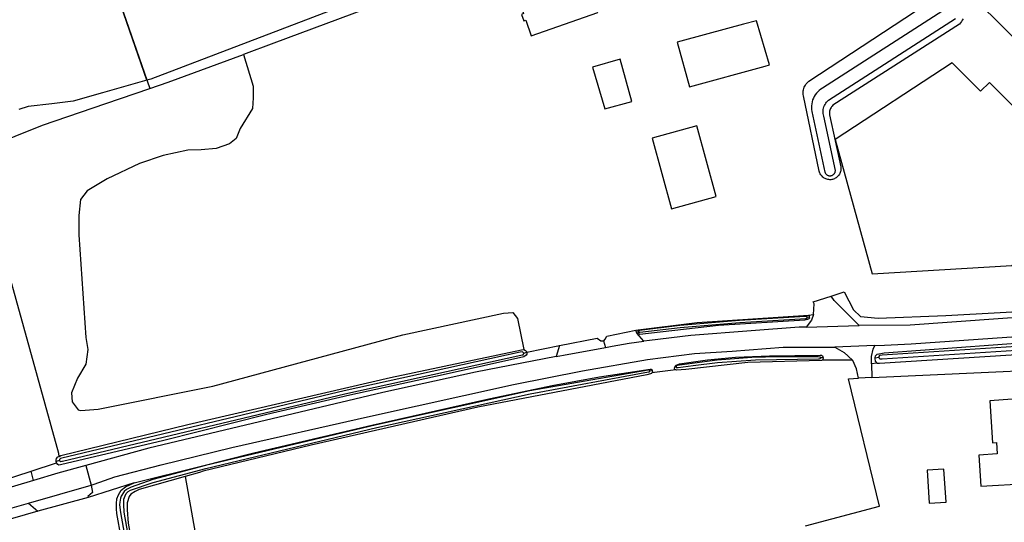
# Model space of a CAD drawing. Header units: metres. Extents: x 174423 to 274510, y 410991 to 462742.
# Tile 245 of 256: x 175048.465 to 175050.364, y 462723.078 to 462724.047. Entities that reach past the tile are written whole.
import ezdxf

# ---------------------------------------------------------------- set-up
doc = ezdxf.new("R2010")
doc.units = ezdxf.units.M
doc.layers.add('N-XX-AL-LIJN_0.20-G', color=7, linetype='Continuous', lineweight=25)

# ---------------------------------------------------------------- blocks, each defined once
blk = doc.blocks.new('Situatie')
at = {"lineweight": -3}
for p, q in [((-7.4031, 10.509), (-7.3316, 10.3029)), ((-7.3371, 10.319), (-7.4031, 10.509)), ((-6.0588, 9.8621), (-6.0626, 9.8617)), ((-6.0646, 9.8429), (-5.9623, 9.8459)), ((-6.388, 9.8342), (-6.3888, 9.8342)), ((-6.4556, 9.8167), (-6.4522, 9.8037)), ((-5.9323, 9.8076), (-6.0093, 9.8045)), ((-5.9315, 9.7839), (-5.9244, 9.7847)), ((-6.316, 9.766), (-6.3184, 9.7655)), ((-6.0322, 9.7838), (-6.0371, 9.7838)), ((-6.3663, 9.7587), (-6.3621, 9.7592)), ((-5.9383, 9.7458), (-5.9636, 9.7442)), ((-7.5053, 9.5856), (-7.5117, 9.5837)), ((-7.4547, 9.5762), (-7.4443, 9.5382)), ((-7.5558, 9.5474), (-7.5602, 9.5653)), ((-7.5656, 9.5034), (-7.4443, 9.5382)), ((-7.3613, 9.5429), (-7.4505, 9.5145)), ((-7.5656, 9.5034), (-7.5472, 9.4882)), ((-7.4505, 9.5145), (-7.5472, 9.4882)), ((-7.5472, 9.4882), (-7.6212, 9.4669))]:
    blk.add_line(p, q, dxfattribs=at)
for points in [[(-7.697, 10.1686), (-7.5384, 10.232), (-7.4159, 10.274), (-7.3316, 10.3029), (-7.2958, 10.3151), (-7.1505, 10.3687)], [(-7.3371, 10.319), (-7.4229, 10.2946), (-7.4795, 10.2785), (-7.5207, 10.2731), (-7.5659, 10.268), (-7.5843, 10.2625)], [(-6.0507, 9.867), (-6.0495, 9.8875), (-6.0511, 9.8917), (-6.0168, 9.9028), (-5.9917, 9.911), (-5.9733, 9.876), (-5.9601, 9.8632), (-5.926, 9.8602), (-5.7954, 9.8653), (-5.6902, 9.8712), (-5.5546, 9.8785)], [(-5.1814, 9.9188), (-6.2413, 10.9765)], [(-6.5906, 10.5777), (-7.0923, 10.3902), (-7.1505, 10.3687), (-7.1318, 10.3077), (-7.1318, 10.2847), (-7.1329, 10.2642), (-7.1571, 10.2257), (-7.1647, 10.2065), (-7.1774, 10.1962), (-7.203, 10.1871), (-7.2324, 10.1844), (-7.258, 10.1843), (-7.3053, 10.1739), (-7.3513, 10.1583), (-7.4138, 10.1286), (-7.4521, 10.1054), (-7.4648, 10.0887), (-7.4685, 10.058), (-7.4684, 10.0209), (-7.4547, 9.8227), (-7.4508, 9.7997), (-7.4545, 9.7715), (-7.471, 9.7446), (-7.4824, 9.7164), (-7.4811, 9.6985), (-7.4695, 9.6831), (-7.4644, 9.6819), (-7.4311, 9.6846), (-7.21, 9.729), (-6.8432, 9.8279), (-6.6489, 9.8696), (-6.631, 9.871), (-6.622, 9.8595), (-6.6093, 9.7995), (-6.6063, 9.7979), (-6.604, 9.795), (-6.604, 9.7944), (-6.5407, 9.8072), (-6.4679, 9.8217), (-6.4611, 9.8161), (-6.4556, 9.8167), (-6.4553, 9.8167), (-6.4528, 9.8199), (-6.4496, 9.8254), (-6.3933, 9.8367), (-6.3888, 9.8376), (-6.2749, 9.8516), (-6.0606, 9.866), (-6.0507, 9.867)], [(-6.7052, 10.5596), (-7.3295, 10.3212), (-7.3371, 10.319)], [(-6.6102, 10.4473), (-6.6144, 10.4459), (-6.6099, 10.4332), (-6.6058, 10.4347), (-6.5952, 10.4044), (-6.4667, 10.4495), (-6.4935, 10.5262), (-6.622, 10.481), (-6.6102, 10.4473)], [(-6.0395, 10.1433), (-6.0702, 10.2887), (-6.0706, 10.2911), (-6.0708, 10.2935), (-6.0707, 10.2959), (-6.0705, 10.2984), (-6.0701, 10.3007), (-6.0694, 10.3031), (-6.0686, 10.3054), (-6.0676, 10.3076), (-6.0664, 10.3097), (-6.065, 10.3117), (-6.0635, 10.3135), (-6.0618, 10.3153), (-6.0599, 10.3169), (-5.8129, 10.4796)], [(-5.7622, 10.437), (-5.7637, 10.4344), (-5.7653, 10.4319), (-5.7671, 10.4295), (-5.7692, 10.4273), (-6.0133, 10.2706), (-6.0146, 10.2692), (-6.0157, 10.2678), (-6.0168, 10.2662), (-6.0176, 10.2646), (-6.0184, 10.2629), (-6.019, 10.2611), (-6.0195, 10.2593), (-6.0198, 10.2575), (-6.0199, 10.2556), (-6.0199, 10.2537), (-6.0198, 10.2519), (-5.9982, 10.1518), (-5.9979, 10.15), (-5.9979, 10.1481), (-5.9979, 10.1463), (-5.9982, 10.1444), (-5.9986, 10.1426), (-5.9992, 10.1409), (-5.9999, 10.1392), (-6.0008, 10.1375), (-6.0018, 10.1359), (-6.0029, 10.1345), (-6.0042, 10.1331), (-6.0056, 10.1319), (-6.007, 10.1308), (-6.0086, 10.1298), (-6.0103, 10.1289), (-6.012, 10.1283), (-6.0138, 10.1277), (-6.0156, 10.1274), (-6.0174, 10.1271), (-6.0193, 10.1271), (-6.0212, 10.1272), (-6.023, 10.1275), (-6.0248, 10.1279), (-6.0266, 10.1285), (-6.0283, 10.1293), (-6.0299, 10.1302), (-6.0314, 10.1312), (-6.0329, 10.1323), (-6.0342, 10.1336), (-6.0354, 10.135), (-6.0365, 10.1365), (-6.0375, 10.1381), (-6.0383, 10.1398), (-6.039, 10.1415), (-6.0395, 10.1433)], [(-6.0286, 10.1417), (-6.0283, 10.1409), (-6.0279, 10.1401), (-6.0275, 10.1393), (-6.0269, 10.1386), (-6.0263, 10.1379), (-6.0257, 10.1372), (-6.025, 10.1367), (-6.0242, 10.1361), (-6.0234, 10.1357), (-6.0226, 10.1353), (-6.0218, 10.135), (-6.0209, 10.1348), (-6.02, 10.1347), (-6.0191, 10.1346), (-6.0182, 10.1346), (-6.0173, 10.1347), (-6.0164, 10.1349), (-6.0155, 10.1351), (-6.0146, 10.1355), (-6.0138, 10.1359), (-6.0131, 10.1363), (-6.0123, 10.1369), (-6.0116, 10.1375), (-6.011, 10.1381), (-6.0104, 10.1389), (-6.0099, 10.1396), (-6.0095, 10.1404), (-6.0091, 10.1412), (-6.0089, 10.1421), (-6.0086, 10.143), (-6.0085, 10.1439), (-6.0084, 10.1448), (-6.031, 10.2495), (-6.0317, 10.252), (-6.0321, 10.2546), (-6.0323, 10.2572), (-6.0322, 10.2599), (-6.0319, 10.2625), (-6.0314, 10.2651), (-6.0306, 10.2676), (-6.0296, 10.27), (-6.0284, 10.2724), (-6.027, 10.2746), (-6.0254, 10.2767), (-6.0236, 10.2786), (-6.0217, 10.2804), (-5.7764, 10.4379)], [(-5.792, 10.4586), (-6.0336, 10.3035), (-6.0368, 10.3015), (-6.0398, 10.2992), (-6.0425, 10.2966), (-6.0451, 10.2939), (-6.0473, 10.2909), (-6.0493, 10.2877), (-6.051, 10.2843), (-6.0524, 10.2808), (-6.0534, 10.2772), (-6.0542, 10.2735), (-6.0546, 10.2698), (-6.0547, 10.2661), (-6.0544, 10.2623), (-6.0539, 10.2586), (-6.0286, 10.1417)], [(-6.1441, 10.3462), (-6.1358, 10.3485), (-6.1605, 10.4335), (-6.1855, 10.4268), (-6.2546, 10.4082), (-6.3138, 10.3922), (-6.2898, 10.3062), (-6.1441, 10.3462)], [(-6.4015, 10.2779), (-6.4237, 10.3595), (-6.4768, 10.3438), (-6.4531, 10.2635), (-6.4015, 10.2779)], [(-5.5487, 10.0821), (-5.6125, 10.1456), (-5.5771, 10.1812), (-5.7113, 10.3147), (-5.7283, 10.2977), (-5.783, 10.3522), (-6.0091, 10.2048), (-5.9375, 9.9458), (-5.6681, 9.9619), (-5.5487, 10.0821)], [(-7.5558, 9.5474), (-7.7335, 9.4942), (-7.7678, 9.4829), (-7.9511, 9.4225)], [(-6.3247, 10.0711), (-6.2382, 10.0949), (-6.2757, 10.2312), (-6.3622, 10.2074), (-6.3247, 10.0711)], [(-7.9744, 9.4307), (-7.7678, 9.4978), (-7.5602, 9.5653), (-7.5112, 9.5812), (-7.5115, 9.5817), (-7.5117, 9.5837), (-7.5121, 9.5866), (-7.5112, 9.5898), (-7.5086, 9.5925), (-7.5063, 9.5936), (-7.5071, 9.599), (-7.6571, 10.1398), (-7.7637, 10.1003), (-7.8011, 10.072), (-7.8931, 10.0284), (-7.9877, 9.9799), (-8.2907, 9.8812), (-8.2929, 9.8806), (-8.5189, 9.7956), (-8.438, 9.5879), (-8.4223, 9.5324), (-8.406, 9.5103), (-8.3993, 9.503), (-8.3937, 9.4893)], [(-5.2338, 9.869), (-5.2356, 9.8534), (-5.2549, 9.8591), (-5.2892, 9.873), (-5.3205, 9.882), (-5.3456, 9.8838), (-5.8644, 9.8468), (-5.9623, 9.8459), (-5.983, 9.8666), (-6.0105, 9.8942), (-6.0168, 9.9028)], [(-6.0507, 9.867), (-6.0545, 9.8565), (-6.0646, 9.8429), (-6.0785, 9.8425), (-6.1711, 9.8359), (-6.2871, 9.8269), (-6.3672, 9.817), (-6.3782, 9.8157), (-6.3914, 9.8311), (-6.3933, 9.8367)], [(-6.0588, 9.8621), (-6.0586, 9.8602), (-6.0595, 9.8588), (-6.062, 9.8573), (-6.0672, 9.856), (-6.2343, 9.8459), (-6.3855, 9.8289), (-6.3878, 9.83), (-6.3888, 9.8324), (-6.3888, 9.8376)], [(-6.388, 9.8342), (-6.3879, 9.8338), (-6.3877, 9.8333), (-6.3869, 9.8328), (-6.3858, 9.8328), (-6.308, 9.8422), (-6.1926, 9.8518), (-6.0653, 9.8597), (-6.0642, 9.8599), (-6.063, 9.8602), (-6.0626, 9.8608), (-6.0626, 9.8615), (-6.0626, 9.8617), (-6.0627, 9.8624), (-6.0631, 9.8631), (-6.064, 9.8635), (-6.0659, 9.8634), (-6.1932, 9.8556), (-6.3086, 9.846), (-6.3864, 9.8366), (-6.3876, 9.8358), (-6.3881, 9.8352), (-6.3881, 9.8345), (-6.388, 9.8342)], [(-6.0606, 9.866), (-6.0589, 9.865), (-6.0589, 9.8632), (-6.0588, 9.8621)], [(-5.9385, 9.7722), (-5.9387, 9.7865), (-5.9355, 9.8005), (-5.9323, 9.8076), (-5.914, 9.8083), (-5.8623, 9.8109), (-5.4004, 9.8425), (-5.3438, 9.8399), (-5.2887, 9.8244)], [(-5.2669, 9.3911), (-5.295, 9.585), (-5.3302, 9.7875), (-5.3301, 9.7915), (-5.3295, 9.7927), (-5.3264, 9.7943), (-5.3204, 9.7944), (-5.3176, 9.7945), (-5.3149, 9.7936), (-5.3423, 9.8177), (-5.3508, 9.8252), (-5.3506, 9.8202), (-5.3505, 9.8165), (-5.3511, 9.8117), (-5.3544, 9.8089), (-5.9233, 9.7726), (-5.9272, 9.7726), (-5.9276, 9.7731), (-5.9385, 9.7722), (-5.9383, 9.7458), (-5.4039, 9.7699), (-5.3279, 9.3162)], [(-5.9315, 9.7839), (-5.9311, 9.7875), (-5.9278, 9.7908), (-5.9146, 9.7934), (-5.4938, 9.824), (-5.3614, 9.8288), (-5.3564, 9.828), (-5.3508, 9.8252)], [(-5.3596, 9.8202), (-5.3597, 9.8215), (-5.3605, 9.8228), (-5.3621, 9.8235), (-5.3654, 9.8234), (-5.5593, 9.8118), (-5.9181, 9.7887), (-5.9233, 9.7879), (-5.9244, 9.7863), (-5.9244, 9.7845), (-5.9241, 9.7832), (-5.9228, 9.782), (-5.9213, 9.7818), (-5.918, 9.7818), (-5.5591, 9.8049), (-5.3652, 9.8166), (-5.3622, 9.8168), (-5.3605, 9.8176), (-5.3596, 9.8185), (-5.3596, 9.8196), (-5.3596, 9.8202)], [(-6.5407, 9.8072), (-6.5475, 9.7861), (-6.7028, 9.7559), (-6.8815, 9.7165), (-7.3335, 9.6092), (-7.4547, 9.5762), (-7.5085, 9.5615), (-7.5558, 9.5474)], [(-7.4443, 9.5382), (-7.4385, 9.5399), (-7.3988, 9.5542), (-7.3091, 9.5775), (-7.1731, 9.6105), (-6.9111, 9.6699), (-6.6295, 9.7322), (-6.4965, 9.7585), (-6.3708, 9.7802), (-6.2801, 9.7922), (-6.2075, 9.7962), (-6.1091, 9.8039), (-6.0093, 9.8045), (-5.9915, 9.7942), (-5.9756, 9.7793)], [(-6.5475, 9.7861), (-6.5328, 9.7889), (-6.4522, 9.8037)], [(-6.4522, 9.8037), (-6.4389, 9.8062), (-6.4061, 9.8122), (-6.3782, 9.8157)], [(-6.6099, 9.7926), (-6.604, 9.7944), (-6.6038, 9.7926), (-6.6038, 9.7904), (-6.6051, 9.7887), (-6.6097, 9.7856), (-6.7652, 9.7506), (-6.9451, 9.7115), (-7.1052, 9.6743), (-7.3045, 9.6245), (-7.5037, 9.577), (-7.5071, 9.5768), (-7.5091, 9.578), (-7.5112, 9.5812)], [(-7.5063, 9.5936), (-7.5027, 9.5954), (-7.2577, 9.6548), (-6.8671, 9.7454), (-6.6138, 9.7993), (-6.6093, 9.7995)], [(-6.6099, 9.7926), (-6.61, 9.7928), (-6.6106, 9.7941), (-6.6115, 9.7948), (-6.6127, 9.795), (-6.6164, 9.7943), (-6.9565, 9.7197), (-7.5011, 9.5904), (-7.5039, 9.5895), (-7.5049, 9.5884), (-7.5053, 9.5873), (-7.5054, 9.5866), (-7.5053, 9.5856), (-7.5049, 9.5846), (-7.5045, 9.584), (-7.5036, 9.5838), (-7.5014, 9.5842), (-7.5, 9.5846), (-6.9553, 9.7139), (-6.6152, 9.7885), (-6.6128, 9.7891), (-6.6111, 9.7896), (-6.61, 9.7906), (-6.6098, 9.7917), (-6.6099, 9.7926)], [(-6.3184, 9.7655), (-6.3184, 9.7656), (-6.3174, 9.7676), (-6.316, 9.7694), (-6.3091, 9.7718), (-6.2552, 9.78), (-6.2013, 9.7848), (-6.1359, 9.7872), (-6.0381, 9.7888), (-6.0351, 9.7887), (-6.0331, 9.7877), (-6.0322, 9.7838)], [(-6.0371, 9.7838), (-6.0372, 9.7846), (-6.038, 9.7852), (-6.0418, 9.7855), (-6.1168, 9.7856), (-6.1694, 9.7841), (-6.2364, 9.7794), (-6.3136, 9.7689), (-6.3153, 9.7681), (-6.316, 9.767), (-6.316, 9.7663), (-6.316, 9.766), (-6.3159, 9.7656), (-6.3156, 9.7651), (-6.3147, 9.7647), (-6.3138, 9.7647), (-6.3125, 9.7648), (-6.3121, 9.7648), (-6.2827, 9.7688), (-6.236, 9.7747), (-6.1625, 9.7797), (-6.041, 9.7817), (-6.0388, 9.7817), (-6.0374, 9.7821), (-6.0371, 9.7828), (-6.0371, 9.7836), (-6.0371, 9.7838)], [(-6.0658, 9.4597), (-5.9233, 9.4976), (-5.9833, 9.743), (-5.9636, 9.7442), (-5.9675, 9.7625), (-5.9745, 9.7782), (-5.9756, 9.7793), (-6.0342, 9.779), (-6.0355, 9.7783), (-6.1771, 9.7743), (-6.2971, 9.7614), (-6.315, 9.7598), (-6.3166, 9.7604), (-6.3625, 9.7545), (-6.3632, 9.7537), (-6.3654, 9.7526), (-6.3721, 9.7509), (-6.6985, 9.6884), (-7.0198, 9.6153), (-7.2285, 9.5648), (-7.2356, 9.5628), (-7.2634, 9.5548)], [(-6.0322, 9.7838), (-6.0321, 9.7835), (-6.0327, 9.78), (-6.0342, 9.779)], [(-5.9276, 9.7731), (-5.9309, 9.7771), (-5.9317, 9.7821), (-5.9315, 9.7839)], [(-7.3865, 9.4371), (-7.395, 9.4837), (-7.3954, 9.4926), (-7.3954, 9.503), (-7.3952, 9.5116), (-7.3917, 9.5197), (-7.3869, 9.5284), (-7.378, 9.535), (-7.3613, 9.5429), (-7.2348, 9.5742), (-7.1305, 9.6006), (-6.903, 9.6538), (-6.6772, 9.7043), (-6.5549, 9.7304), (-6.4638, 9.7472), (-6.3661, 9.7618), (-6.364, 9.7618), (-6.363, 9.7609), (-6.3621, 9.7592)], [(-7.3408, 9.2616), (-7.3805, 9.4859), (-7.3814, 9.5005), (-7.3815, 9.5041), (-7.3815, 9.5109), (-7.3791, 9.5175), (-7.3768, 9.5218), (-7.3728, 9.5259), (-7.3688, 9.5283), (-7.3248, 9.5432), (-7.2231, 9.5704), (-6.893, 9.649), (-6.5973, 9.7142), (-6.3689, 9.7566), (-6.3677, 9.7569), (-6.3665, 9.7575), (-6.3663, 9.7582), (-6.3663, 9.7587), (-6.3664, 9.7592), (-6.367, 9.76), (-6.368, 9.7602), (-6.3698, 9.7601), (-6.5979, 9.7197), (-6.8936, 9.6545), (-7.2237, 9.5759), (-7.3254, 9.5487), (-7.3671, 9.5344), (-7.3764, 9.5297), (-7.3807, 9.5258), (-7.3866, 9.5169), (-7.388, 9.5131), (-7.3894, 9.5056), (-7.3895, 9.4999), (-7.3879, 9.4851), (-7.3483, 9.2609)], [(-6.3621, 9.7592), (-6.3621, 9.759), (-6.3616, 9.7565), (-6.3622, 9.7548), (-6.3625, 9.7545)], [(-6.3166, 9.7604), (-6.3181, 9.761), (-6.3188, 9.7634), (-6.3184, 9.7655)], [(-5.6071, 9.7081), (-5.7103, 9.7005), (-5.7054, 9.6199), (-5.6976, 9.6201), (-5.6961, 9.5987), (-5.7314, 9.5958), (-5.7276, 9.5361), (-5.6369, 9.5416), (-5.6387, 9.5871), (-5.6016, 9.5892), (-5.6071, 9.7081)], [(-5.7989, 9.5688), (-5.8313, 9.5669), (-5.8273, 9.5034), (-5.7946, 9.5054), (-5.7989, 9.5688)], [(-7.4443, 9.5382), (-7.4421, 9.5242), (-7.4511, 9.5162), (-7.4505, 9.5145)], [(-7.2634, 9.5548), (-7.3516, 9.5295), (-7.3593, 9.526), (-7.3679, 9.521), (-7.3711, 9.5161), (-7.3748, 9.5043), (-7.3747, 9.4905), (-7.3729, 9.4646), (-7.3342, 9.2529), (-7.2808, 8.8167), (-7.2672, 8.7226), (-7.2657, 8.718), (-7.2631, 8.714), (-7.2565, 8.7126), (-7.1998, 8.7218), (-7.1958, 8.7198), (-7.1953, 8.7181), (-7.1949, 8.7169), (-7.1929, 8.7107)], [(-7.2634, 9.5548), (-7.1193, 8.7439), (-6.904, 8.7822), (-6.5085, 8.8526), (-5.9685, 8.9332), (-5.9186, 8.9457), (-5.9012, 9.184)], [(-7.764, 9.4204), (-7.7775, 9.4161), (-7.779, 9.4156), (-7.7636, 9.4442), (-7.6438, 9.4809), (-7.6338, 9.4838), (-7.5656, 9.5034)]]:
    blk.add_lwpolyline(points, dxfattribs=at)

msp = doc.modelspace()

# ---------------------------------------------------------------- block references
at = {"layer": 'N-XX-AL-LIJN_0.20-G'}
msp.add_blockref('Situatie', (175056.047, 462713.6112), dxfattribs=at)

doc.saveas('drawing.dxf')
